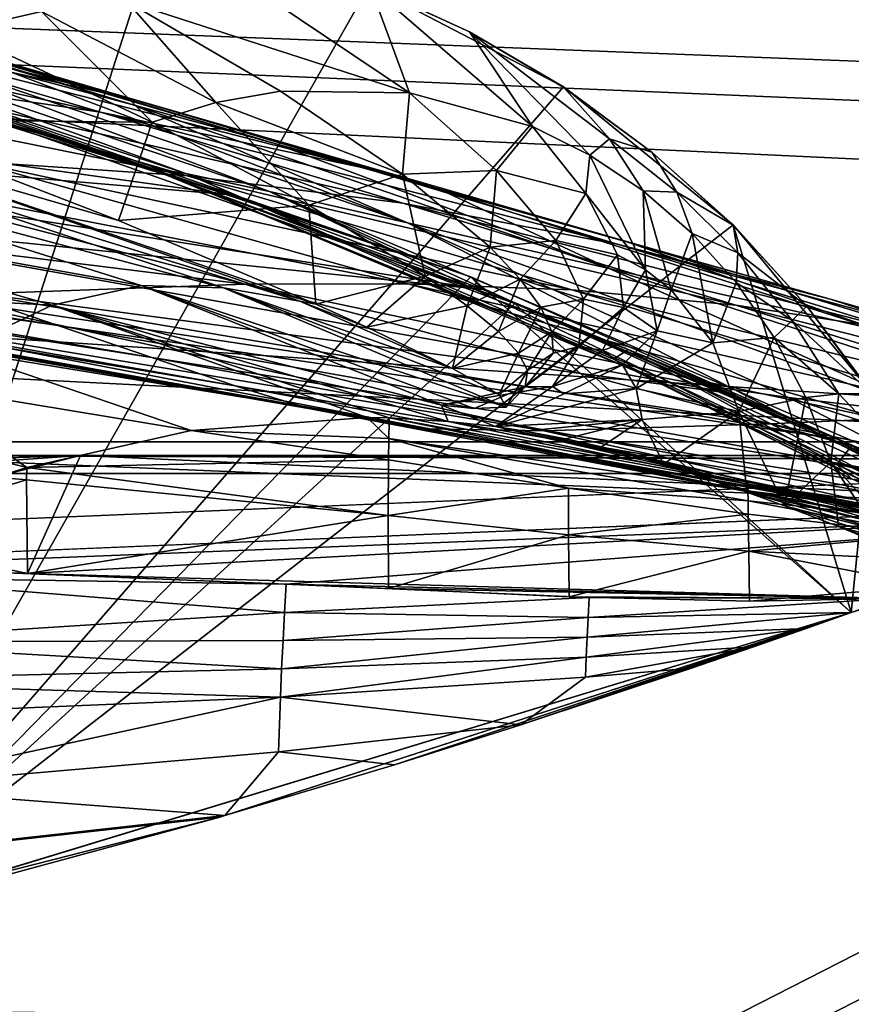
# Model space of a CAD drawing. Header units: metres. Extents: x 0 to 808, y -804 to 0.
# Tile 112 of 116: x 642 to 688, y -82 to -28. Entities that reach past the tile are written whole.
import ezdxf

# ---------------------------------------------------------------- set-up
doc = ezdxf.new("R2010")
doc.units = ezdxf.units.M

msp = doc.modelspace()

# ---------------------------------------------------------------- linework, layer by layer
at = {"layer": 'top0'}
for points in [[(743.104004, -37.838261, 2063.059814), (745.330872, -34.448139, 2063.059814), (34.402058, -4.519207, 2063.059814)], [(745.330872, -34.448139, 2063.059814), (748.720947, -32.221325, 2063.059814), (34.402058, -4.519207, 2063.059814)], [(34.402058, -4.519207, 2063.059814), (748.720947, -32.221325, 2063.059814), (788.402039, -4.519207, 2063.059814)], [(34.402058, -4.519207, 2063.059814), (64.544334, -51.518902, 2063.059814), (737.401917, -51.518902, 2063.059814)], [(743.104004, -37.838261, 2063.059814), (34.402058, -4.519207, 2063.059814), (737.401917, -51.518902, 2063.059814)], [(788.402039, -4.519207, 163.059708), (748.720947, -32.221325, 163.059708), (34.402058, -4.519207, 163.059708)], [(748.720947, -32.221325, 163.059708), (745.330872, -34.448139, 163.059708), (34.402058, -4.519207, 163.059708)], [(34.402058, -4.519207, 163.059708), (745.330872, -34.448139, 163.059708), (743.104004, -37.838261, 163.059708)], [(34.402058, -4.519207, 163.059708), (743.104004, -37.838261, 163.059708), (737.401917, -51.518902, 163.059708)], [(737.401917, -51.518902, 163.059708), (64.544334, -51.518902, 163.059708), (34.402058, -4.519207, 163.059708)], [(637.646545, -21.415346, 618.067139), (649.627686, -22.387112, 618.09259), (631.989563, -77.056259, 619.524109)], [(631.752319, -21.880964, 617.813843), (638.532471, -28.207584, 591.697083), (643.156677, -27.140871, 590.671021)], [(649.627686, -22.387112, 618.09259), (661.155518, -25.713488, 618.179688), (631.989563, -77.056259, 619.524109)], [(649.693359, -22.429913, 617.797913), (647.843384, -26.595423, 589.644958), (663.364807, -31.603685, 559.548889)], [(661.213562, -25.757872, 617.787292), (649.693359, -22.429913, 617.797913), (663.364807, -31.603685, 559.548889)], [(627.634827, -26.033506, 1178.83667), (619.467224, -23.777691, 1122.279907), (648.193909, -32.277283, 1178.771973)], [(619.467224, -23.777691, 1122.279907), (641.588074, -30.516544, 1122.275757), (648.193909, -32.277283, 1178.771973)], [(631.502563, -28.254837, 1291.547119), (618.338562, -24.438828, 1235.355225), (648.308655, -32.002575, 1291.293457)], [(618.338562, -24.438828, 1235.355225), (637.235596, -28.771908, 1235.203735), (648.308655, -32.002575, 1291.293457)], [(631.965027, -30.570456, 1347.664185), (614.739502, -25.648447, 1291.777588), (646.402222, -32.66737, 1347.356445)], [(614.739502, -25.648447, 1291.777588), (631.502563, -28.254837, 1291.547119), (646.402222, -32.66737, 1347.356445)], [(631.989563, -77.056259, 619.524109), (661.155518, -25.713488, 618.179688), (671.822021, -31.284773, 618.325562)], [(671.822021, -31.284773, 618.325562), (661.155518, -25.713488, 618.179688), (666.666138, -28.269217, 617.781982)], [(666.666138, -28.269217, 617.781982), (661.155518, -25.713488, 618.179688), (661.213562, -25.757872, 617.787292)], [(666.666138, -28.269217, 617.781982), (661.213562, -25.757872, 617.787292), (670.123108, -33.46207, 556.641113)], [(661.213562, -25.757872, 617.787292), (663.364807, -31.603685, 559.548889), (670.123108, -33.46207, 556.641113)], [(637.235596, -28.771908, 1235.203735), (627.634827, -26.033506, 1178.83667), (655.97467, -34.397087, 1235.038208)], [(627.634827, -26.033506, 1178.83667), (648.193909, -32.277283, 1178.771973), (655.97467, -34.397087, 1235.038208)], [(649.161926, -35.719692, 778.19519), (622.897095, -26.764545, 778.500488), (623.774597, -27.96986, 662.703613)], [(649.161926, -35.719692, 778.19519), (651.089722, -36.043053, 893.994568), (622.897095, -26.764545, 778.500488)], [(651.089722, -36.043053, 893.994568), (625.566406, -26.793949, 894.239502), (622.897095, -26.764545, 778.500488)], [(651.089722, -36.043053, 893.994568), (655.678894, -37.030994, 1008.65741), (625.566406, -26.793949, 894.239502)], [(655.678894, -37.030994, 1008.65741), (631.662964, -28.021839, 1008.72583), (625.566406, -26.793949, 894.239502)], [(647.843384, -26.595423, 589.644958), (643.156677, -27.140871, 590.671021), (652.73175, -32.148499, 563.910645)], [(663.364807, -31.603685, 559.548889), (647.843384, -26.595423, 589.644958), (656.28241, -31.515762, 562.456726)], [(647.843384, -26.595423, 589.644958), (652.73175, -32.148499, 563.910645), (656.28241, -31.515762, 562.456726)], [(643.156677, -27.140871, 590.671021), (638.532471, -28.207584, 591.697083), (649.23468, -33.228043, 565.364502)], [(643.156677, -27.140871, 590.671021), (649.23468, -33.228043, 565.364502), (652.73175, -32.148499, 563.910645)], [(650.037903, -36.128426, 662.231018), (649.161926, -35.719692, 778.19519), (623.774597, -27.96986, 662.703613)], [(637.904785, -32.151726, 660.471863), (650.037903, -36.128426, 662.231018), (623.774597, -27.96986, 662.703613)], [(641.588074, -30.516544, 1122.275757), (631.662964, -28.021839, 1008.72583), (663.254639, -38.738796, 1122.27124)], [(631.662964, -28.021839, 1008.72583), (655.678894, -37.030994, 1008.65741), (663.254639, -38.738796, 1122.27124)], [(646.402222, -32.66737, 1347.356445), (631.502563, -28.254837, 1291.547119), (660.850647, -35.726746, 1347.017578)], [(631.502563, -28.254837, 1291.547119), (648.308655, -32.002575, 1291.293457), (660.850647, -35.726746, 1347.017578)], [(638.532471, -28.207584, 591.697083), (633.043701, -33.083157, 587.658936), (649.23468, -33.228043, 565.364502)], [(671.840454, -31.313095, 617.776672), (666.666138, -28.269217, 617.781982), (674.359924, -34.139366, 583.488586)], [(674.359924, -34.139366, 583.488586), (666.666138, -28.269217, 617.781982), (673.271606, -35.026814, 555.187195)], [(666.666138, -28.269217, 617.781982), (670.123108, -33.46207, 556.641113), (673.271606, -35.026814, 555.187195)], [(671.840454, -31.313095, 617.776672), (671.822021, -31.284773, 618.325562), (666.666138, -28.269217, 617.781982)], [(610.338135, -33.535603, 1512.606567), (653.518616, -37.204323, 1563.672852), (593.401672, -28.88731, 1512.584473)], [(653.518616, -37.204323, 1563.672852), (635.744995, -31.304676, 1563.336548), (593.401672, -28.88731, 1512.584473)], [(648.308655, -32.002575, 1291.293457), (637.235596, -28.771908, 1235.203735), (664.963623, -36.884186, 1291.016357)], [(637.235596, -28.771908, 1235.203735), (655.97467, -34.397087, 1235.038208), (664.963623, -36.884186, 1291.016357)], [(639.405396, -35.38895, 1403.328003), (617.688354, -29.399622, 1347.94104), (651.169006, -36.167118, 1403.017212)], [(617.688354, -29.399622, 1347.94104), (631.965027, -30.570456, 1347.664185), (651.169006, -36.167118, 1403.017212)], [(666.745667, -41.721039, 1565.595703), (632.212646, -77.000015, 1566.519531), (632.556213, -29.892569, 1565.286011)], [(666.745667, -41.721039, 1565.595703), (632.556213, -29.892569, 1565.286011), (635.744995, -31.304676, 1563.336548)], [(651.169006, -36.167118, 1403.017212), (631.965027, -30.570456, 1347.664185), (663.015686, -37.67421, 1402.671875)], [(631.965027, -30.570456, 1347.664185), (646.402222, -32.66737, 1347.356445), (663.015686, -37.67421, 1402.671875)], [(648.193909, -32.277283, 1178.771973), (641.588074, -30.516544, 1122.275757), (663.254639, -38.738796, 1122.27124)], [(631.989563, -77.056259, 619.524109), (671.822021, -31.284773, 618.325562), (681.14978, -38.850876, 618.523682)], [(635.744995, -31.304676, 1563.336548), (653.518616, -37.204323, 1563.672852), (666.745667, -41.721039, 1565.595703)], [(681.14978, -38.850876, 618.523682), (671.822021, -31.284773, 618.325562), (676.684082, -34.859772, 617.771362)], [(671.822021, -31.284773, 618.325562), (671.840454, -31.313095, 617.776672), (676.684082, -34.859772, 617.771362)], [(676.684082, -34.859772, 617.771362), (671.840454, -31.313095, 617.776672), (674.359924, -34.139366, 583.488586)], [(656.28241, -31.515762, 562.456726), (652.73175, -32.148499, 563.910645), (662.983887, -36.080875, 535.995789)], [(656.28241, -31.515762, 562.456726), (662.983887, -36.080875, 535.995789), (663.364807, -31.603685, 559.548889)], [(663.364807, -31.603685, 559.548889), (662.983887, -36.080875, 535.995789), (668.154785, -35.875694, 533.19458)], [(670.123108, -33.46207, 556.641113), (663.364807, -31.603685, 559.548889), (668.154785, -35.875694, 533.19458)], [(637.904785, -32.151726, 660.471863), (632.084717, -77.03228, 659.296631), (669.161072, -43.17659, 660.183167)], [(637.904785, -32.151726, 660.471863), (669.161072, -43.17659, 660.183167), (650.037903, -36.128426, 662.231018)], [(655.97467, -34.397087, 1235.038208), (648.193909, -32.277283, 1178.771973), (674.330017, -41.262756, 1234.858765)], [(648.193909, -32.277283, 1178.771973), (663.254639, -38.738796, 1122.27124), (674.330017, -41.262756, 1234.858765)], [(660.850647, -35.726746, 1347.017578), (648.308655, -32.002575, 1291.293457), (675.157837, -39.739635, 1346.647705)], [(648.308655, -32.002575, 1291.293457), (664.963623, -36.884186, 1291.016357), (675.157837, -39.739635, 1346.647705)], [(652.73175, -32.148499, 563.910645), (649.23468, -33.228043, 565.364502), (657.84198, -37.786278, 538.797058)], [(652.73175, -32.148499, 563.910645), (657.84198, -37.786278, 538.797058), (662.983887, -36.080875, 535.995789)], [(663.015686, -37.67421, 1402.671875), (646.402222, -32.66737, 1347.356445), (674.842163, -39.942478, 1402.291626)], [(646.402222, -32.66737, 1347.356445), (660.850647, -35.726746, 1347.017578), (674.842163, -39.942478, 1402.291626)], [(633.043701, -33.083157, 587.658936), (630.225769, -33.640701, 512.541016), (647.401367, -38.620548, 556.881104)], [(649.23468, -33.228043, 565.364502), (633.043701, -33.083157, 587.658936), (647.401367, -38.620548, 556.881104)], [(649.23468, -33.228043, 565.364502), (647.401367, -38.620548, 556.881104), (657.84198, -37.786278, 538.797058)], [(670.123108, -33.46207, 556.641113), (668.154785, -35.875694, 533.19458), (673.055542, -37.145954, 530.393311)], [(673.271606, -35.026814, 555.187195), (670.123108, -33.46207, 556.641113), (673.055542, -37.145954, 530.393311)], [(625.368896, -38.148144, 1512.607178), (667.40155, -42.403435, 1563.961304), (610.338135, -33.535603, 1512.606567)], [(667.40155, -42.403435, 1563.961304), (653.518616, -37.204323, 1563.672852), (610.338135, -33.535603, 1512.606567)], [(630.225769, -33.640701, 512.541016), (628.496094, -34.126652, 461.192139), (657.35022, -43.040825, 513.269653)], [(630.225769, -33.640701, 512.541016), (658.224731, -43.209621, 524.541809), (647.401367, -38.620548, 556.881104)], [(658.224731, -43.209621, 524.541809), (630.225769, -33.640701, 512.541016), (657.35022, -43.040825, 513.269653)], [(628.496094, -34.126652, 461.192139), (626.921021, -35.369102, 410.180298), (653.15979, -42.3181, 462.151733)], [(657.35022, -43.040825, 513.269653), (628.496094, -34.126652, 461.192139), (653.15979, -42.3181, 462.151733)], [(664.963623, -36.884186, 1291.016357), (655.97467, -34.397087, 1235.038208), (674.330017, -41.262756, 1234.858765)], [(673.271606, -35.026814, 555.187195), (676.211365, -36.990978, 553.733276), (674.359924, -34.139366, 583.488586)], [(676.211365, -36.990978, 553.733276), (678.044678, -37.063519, 582.462524), (674.359924, -34.139366, 583.488586)], [(674.359924, -34.139366, 583.488586), (678.044678, -37.063519, 582.462524), (676.684082, -34.859772, 617.771362)], [(673.055542, -37.145954, 530.393311), (676.340515, -41.332321, 504.267303), (673.271606, -35.026814, 555.187195)], [(676.340515, -41.332321, 504.267303), (676.211365, -36.990978, 553.733276), (673.271606, -35.026814, 555.187195)], [(678.044678, -37.063519, 582.462524), (681.14856, -38.873219, 617.766052), (676.684082, -34.859772, 617.771362)], [(676.684082, -34.859772, 617.771362), (681.14856, -38.873219, 617.766052), (681.14978, -38.850876, 618.523682)], [(627.806152, -35.193039, 1403.604004), (654.333984, -42.118557, 1458.262085), (605.509094, -36.068771, 1404.051758)], [(648.631348, -42.184574, 411.25824), (626.921021, -35.369102, 410.180298), (625.472534, -38.037949, 359.575378)], [(626.921021, -35.369102, 410.180298), (648.631348, -42.184574, 411.25824), (653.15979, -42.3181, 462.151733)], [(654.333984, -42.118557, 1458.262085), (627.806152, -35.193039, 1403.604004), (663.296387, -42.099602, 1458.005737)], [(627.806152, -35.193039, 1403.604004), (639.405396, -35.38895, 1403.328003), (663.296387, -42.099602, 1458.005737)], [(663.296387, -42.099602, 1458.005737), (639.405396, -35.38895, 1403.328003), (672.290344, -42.428387, 1457.717163)], [(639.405396, -35.38895, 1403.328003), (651.169006, -36.167118, 1403.017212), (672.290344, -42.428387, 1457.717163)], [(605.509094, -36.068771, 1404.051758), (654.333984, -42.118557, 1458.262085), (636.74408, -42.75631, 1458.678223)], [(674.573486, -46.240086, 777.866516), (649.161926, -35.719692, 778.19519), (650.037903, -36.128426, 662.231018)], [(674.573486, -46.240086, 777.866516), (675.746399, -46.869392, 893.730957), (649.161926, -35.719692, 778.19519)], [(675.746399, -46.869392, 893.730957), (651.089722, -36.043053, 893.994568), (649.161926, -35.719692, 778.19519)], [(675.383789, -45.699844, 661.700562), (674.573486, -46.240086, 777.866516), (650.037903, -36.128426, 662.231018)], [(669.161072, -43.17659, 660.183167), (675.383789, -45.699844, 661.700562), (650.037903, -36.128426, 662.231018)], [(675.746399, -46.869392, 893.730957), (677.05426, -47.202351, 951.293335), (651.089722, -36.043053, 893.994568)], [(677.05426, -47.202351, 951.293335), (655.678894, -37.030994, 1008.65741), (651.089722, -36.043053, 893.994568)], [(672.290344, -42.428387, 1457.717163), (651.169006, -36.167118, 1403.017212), (681.28772, -43.266304, 1457.396484)], [(651.169006, -36.167118, 1403.017212), (663.015686, -37.67421, 1402.671875), (681.28772, -43.266304, 1457.396484)], [(662.983887, -36.080875, 535.995789), (657.84198, -37.786278, 538.797058), (664.226318, -41.670536, 511.794922)], [(674.842163, -39.942478, 1402.291626), (660.850647, -35.726746, 1347.017578), (686.540955, -42.961784, 1401.876831)], [(660.850647, -35.726746, 1347.017578), (675.157837, -39.739635, 1346.647705), (686.540955, -42.961784, 1401.876831)], [(668.154785, -35.875694, 533.19458), (662.983887, -36.080875, 535.995789), (667.807617, -40.089626, 509.644165)], [(662.983887, -36.080875, 535.995789), (664.226318, -41.670536, 511.794922), (667.807617, -40.089626, 509.644165)], [(668.154785, -35.875694, 533.19458), (667.807617, -40.089626, 509.644165), (671.411987, -39.708961, 507.493408)], [(673.055542, -37.145954, 530.393311), (668.154785, -35.875694, 533.19458), (671.411987, -39.708961, 507.493408)], [(603.96759, -38.531601, 1459.096313), (644.067993, -44.380733, 1512.568237), (597.880066, -36.986275, 1459.123901)], [(644.067993, -44.380733, 1512.568237), (638.367249, -42.440201, 1512.586548), (597.880066, -36.986275, 1459.123901)], [(653.518616, -37.204323, 1563.672852), (667.40155, -42.403435, 1563.961304), (666.745667, -41.721039, 1565.595703)], [(677.05426, -47.202351, 951.293335), (678.871521, -47.551991, 1008.583862), (655.678894, -37.030994, 1008.65741)], [(678.871521, -47.551991, 1008.583862), (681.2323, -47.924232, 1065.581543), (655.678894, -37.030994, 1008.65741)], [(655.678894, -37.030994, 1008.65741), (681.2323, -47.924232, 1065.581543), (663.254639, -38.738796, 1122.27124)], [(675.157837, -39.739635, 1346.647705), (664.963623, -36.884186, 1291.016357), (689.176758, -44.664509, 1346.246948)], [(664.963623, -36.884186, 1291.016357), (674.330017, -41.262756, 1234.858765), (689.176758, -44.664509, 1346.246948)], [(671.411987, -39.708961, 507.493408), (674.800171, -40.508709, 505.342682), (673.055542, -37.145954, 530.393311)], [(674.800171, -40.508709, 505.342682), (676.340515, -41.332321, 504.267303), (673.055542, -37.145954, 530.393311)], [(678.044678, -37.063519, 582.462524), (676.211365, -36.990978, 553.733276), (678.903137, -39.332264, 552.279358)], [(678.903137, -39.332264, 552.279358), (676.211365, -36.990978, 553.733276), (677.741699, -42.422241, 503.191956)], [(676.211365, -36.990978, 553.733276), (676.340515, -41.332321, 504.267303), (677.741699, -42.422241, 503.191956)], [(681.14856, -38.873219, 617.766052), (678.044678, -37.063519, 582.462524), (681.397705, -40.396099, 581.436523)], [(681.397705, -40.396099, 581.436523), (678.044678, -37.063519, 582.462524), (678.903137, -39.332264, 552.279358)], [(657.84198, -37.786278, 538.797058), (647.401367, -38.620548, 556.881104), (658.224731, -43.209621, 524.541809)], [(657.84198, -37.786278, 538.797058), (658.224731, -43.209621, 524.541809), (664.226318, -41.670536, 511.794922)], [(681.28772, -43.266304, 1457.396484), (663.015686, -37.67421, 1402.671875), (690.234741, -44.641811, 1457.043457)], [(663.015686, -37.67421, 1402.671875), (674.842163, -39.942478, 1402.291626), (690.234741, -44.641811, 1457.043457)], [(643.750183, -43.266453, 360.628571), (625.472534, -38.037949, 359.575378), (624.124878, -42.226002, 309.453125)], [(638.367249, -42.440201, 1512.586548), (681.327271, -48.161568, 1564.273438), (625.368896, -38.148144, 1512.607178)], [(681.327271, -48.161568, 1564.273438), (667.40155, -42.403435, 1563.961304), (625.368896, -38.148144, 1512.607178)], [(643.750183, -43.266453, 360.628571), (648.631348, -42.184574, 411.25824), (625.472534, -38.037949, 359.575378)], [(609.634644, -39.954979, 1459.060791), (649.217529, -46.141464, 1512.544556), (603.96759, -38.531601, 1459.096313)], [(649.217529, -46.141464, 1512.544556), (644.067993, -44.380733, 1512.568237), (603.96759, -38.531601, 1459.096313)], [(687.625916, -60.147358, 619.08136), (631.989563, -77.056259, 619.524109), (681.14978, -38.850876, 618.523682)], [(681.2323, -47.924232, 1065.581543), (684.191833, -48.329102, 1122.266479), (663.254639, -38.738796, 1122.27124)], [(663.254639, -38.738796, 1122.27124), (684.191833, -48.329102, 1122.266479), (692.090637, -49.272552, 1234.665405)], [(674.330017, -41.262756, 1234.858765), (663.254639, -38.738796, 1122.27124), (692.090637, -49.272552, 1234.665405)], [(681.14856, -38.873219, 617.766052), (685.188232, -43.31411, 617.760681), (681.14978, -38.850876, 618.523682)], [(685.188232, -43.31411, 617.760681), (681.14856, -38.873219, 617.766052), (681.397705, -40.396099, 581.436523)], [(681.14978, -38.850876, 618.523682), (685.188232, -43.31411, 617.760681), (688.833801, -48.172256, 618.767761)], [(687.625916, -60.147358, 619.08136), (681.14978, -38.850876, 618.523682), (688.833801, -48.172256, 618.767761)], [(678.903137, -39.332264, 552.279358), (677.741699, -42.422241, 503.191956), (680.023804, -45.338379, 501.041229)], [(681.397705, -40.396099, 581.436523), (678.903137, -39.332264, 552.279358), (681.310547, -42.023643, 550.8255)], [(681.310547, -42.023643, 550.8255), (678.903137, -39.332264, 552.279358), (680.023804, -45.338379, 501.041229)], [(609.634644, -39.954979, 1459.060791), (614.870483, -41.233089, 1459.01709), (653.801697, -47.692192, 1512.515503)], [(649.217529, -46.141464, 1512.544556), (609.634644, -39.954979, 1459.060791), (653.801697, -47.692192, 1512.515503)], [(671.411987, -39.708961, 507.493408), (667.807617, -40.089626, 509.644165), (669.456238, -41.833057, 496.251923)], [(669.456238, -41.833057, 496.251923), (672.932861, -42.944664, 481.317932), (671.411987, -39.708961, 507.493408)], [(672.932861, -42.944664, 481.317932), (674.800171, -40.508709, 505.342682), (671.411987, -39.708961, 507.493408)], [(690.234741, -44.641811, 1457.043457), (674.842163, -39.942478, 1402.291626), (699.071594, -46.543861, 1456.658325)], [(674.842163, -39.942478, 1402.291626), (686.540955, -42.961784, 1401.876831), (699.071594, -46.543861, 1456.658325)], [(686.540955, -42.961784, 1401.876831), (675.157837, -39.739635, 1346.647705), (698.008606, -46.696674, 1401.427246)], [(675.157837, -39.739635, 1346.647705), (689.176758, -44.664509, 1346.246948), (698.008606, -46.696674, 1401.427246)], [(667.807617, -40.089626, 509.644165), (664.226318, -41.670536, 511.794922), (666.53894, -43.308372, 498.041168)], [(667.807617, -40.089626, 509.644165), (666.53894, -43.308372, 498.041168), (669.456238, -41.833057, 496.251923)], [(675.119995, -43.39238, 479.901245), (674.800171, -40.508709, 505.342682), (672.932861, -42.944664, 481.317932)], [(676.340515, -41.332321, 504.267303), (674.800171, -40.508709, 505.342682), (675.119995, -43.39238, 479.901245)], [(684.378967, -44.102707, 580.410461), (681.397705, -40.396099, 581.436523), (681.310547, -42.023643, 550.8255)], [(685.188232, -43.31411, 617.760681), (681.397705, -40.396099, 581.436523), (684.378967, -44.102707, 580.410461)], [(614.870483, -41.233089, 1459.01709), (657.832947, -48.948143, 1512.481201), (653.801697, -47.692192, 1512.515503)], [(619.68573, -42.299156, 1458.965454), (657.832947, -48.948143, 1512.481201), (614.870483, -41.233089, 1459.01709)], [(689.176758, -44.664509, 1346.246948), (674.330017, -41.262756, 1234.858765), (702.771057, -50.428314, 1345.815063)], [(674.330017, -41.262756, 1234.858765), (692.090637, -49.272552, 1234.665405), (702.771057, -50.428314, 1345.815063)], [(676.972046, -44.675518, 478.484558), (676.340515, -41.332321, 504.267303), (675.119995, -43.39238, 479.901245)], [(677.741699, -42.422241, 503.191956), (676.340515, -41.332321, 504.267303), (676.972046, -44.675518, 478.484558)], [(687.625916, -60.147358, 1566.078247), (632.212646, -77.000015, 1566.519531), (666.745667, -41.721039, 1565.595703)], [(654.333984, -42.118557, 1458.262085), (683.170532, -49.775978, 1512.014526), (636.74408, -42.75631, 1458.678223)], [(654.333984, -42.118557, 1458.262085), (663.296387, -42.099602, 1458.005737), (689.252808, -49.512054, 1511.844482)], [(683.170532, -49.775978, 1512.014526), (654.333984, -42.118557, 1458.262085), (689.252808, -49.512054, 1511.844482)], [(658.224731, -43.209621, 524.541809), (661.039307, -44.482899, 513.374939), (664.226318, -41.670536, 511.794922)], [(664.226318, -41.670536, 511.794922), (661.039307, -44.482899, 513.374939), (666.53894, -43.308372, 498.041168)], [(689.252808, -49.512054, 1511.844482), (663.296387, -42.099602, 1458.005737), (695.229004, -49.336334, 1511.653198)], [(663.296387, -42.099602, 1458.005737), (672.290344, -42.428387, 1457.717163), (695.229004, -49.336334, 1511.653198)], [(669.456238, -41.833057, 496.251923), (666.53894, -43.308372, 498.041168), (668.251587, -44.720264, 484.151367)], [(666.745667, -41.721039, 1565.595703), (667.40155, -42.403435, 1563.961304), (699.900146, -56.35276, 1565.978882)], [(699.900146, -56.35276, 1565.978882), (687.625916, -60.147358, 1566.078247), (666.745667, -41.721039, 1565.595703)], [(668.251587, -44.720264, 484.151367), (670.583557, -43.382336, 482.73465), (669.456238, -41.833057, 496.251923)], [(670.583557, -43.382336, 482.73465), (672.932861, -42.944664, 481.317932), (669.456238, -41.833057, 496.251923)], [(681.310547, -42.023643, 550.8255), (680.023804, -45.338379, 501.041229), (683.399292, -45.035625, 549.371582)], [(684.378967, -44.102707, 580.410461), (681.310547, -42.023643, 550.8255), (683.399292, -45.035625, 549.371582)], [(619.68573, -42.299156, 1458.965454), (628.800171, -43.90015, 1467.920044), (657.832947, -48.948143, 1512.481201)], [(638.505066, -45.75605, 310.319244), (643.750183, -43.266453, 360.628571), (624.124878, -42.226002, 309.453125)], [(644.067993, -44.380733, 1512.568237), (686.88855, -50.618698, 1564.404785), (638.367249, -42.440201, 1512.586548)], [(686.88855, -50.618698, 1564.404785), (681.327271, -48.161568, 1564.273438), (638.367249, -42.440201, 1512.586548)], [(643.750183, -43.266453, 360.628571), (665.132202, -48.754234, 399.004181), (648.631348, -42.184574, 411.25824)], [(665.132202, -48.754234, 399.004181), (666.927612, -48.942719, 412.351929), (648.631348, -42.184574, 411.25824)], [(648.631348, -42.184574, 411.25824), (666.927612, -48.942719, 412.351929), (668.672729, -48.871204, 437.553009)], [(648.631348, -42.184574, 411.25824), (668.672729, -48.871204, 437.553009), (653.15979, -42.3181, 462.151733)], [(668.672729, -48.871204, 437.553009), (668.291931, -48.177635, 462.802124), (653.15979, -42.3181, 462.151733)], [(653.15979, -42.3181, 462.151733), (668.291931, -48.177635, 462.802124), (665.740051, -46.743496, 488.272614)], [(653.15979, -42.3181, 462.151733), (665.740051, -46.743496, 488.272614), (657.35022, -43.040825, 513.269653)], [(667.40155, -42.403435, 1563.961304), (681.327271, -48.161568, 1564.273438), (699.900146, -56.35276, 1565.978882)], [(695.229004, -49.336334, 1511.653198), (672.290344, -42.428387, 1457.717163), (701.128113, -49.42749, 1511.44043)], [(672.290344, -42.428387, 1457.717163), (681.28772, -43.266304, 1457.396484), (701.128113, -49.42749, 1511.44043)], [(680.023804, -45.338379, 501.041229), (677.741699, -42.422241, 503.191956), (676.972046, -44.675518, 478.484558)], [(636.74408, -42.75631, 1458.678223), (670.749695, -50.159603, 1512.290527), (628.258179, -43.142933, 1458.837891)], [(664.481018, -50.06657, 1512.396606), (632.402344, -44.353867, 1467.920044), (628.258179, -43.142933, 1458.837891)], [(628.258179, -43.142933, 1458.837891), (670.749695, -50.159603, 1512.290527), (664.481018, -50.06657, 1512.396606)], [(632.084717, -77.03228, 659.296631), (687.625916, -60.147358, 659.73877), (669.161072, -43.17659, 660.183167)], [(636.74408, -42.75631, 1458.678223), (683.170532, -49.775978, 1512.014526), (670.749695, -50.159603, 1512.290527)], [(665.740051, -46.743496, 488.272614), (661.039307, -44.482899, 513.374939), (657.35022, -43.040825, 513.269653)], [(657.35022, -43.040825, 513.269653), (661.039307, -44.482899, 513.374939), (658.224731, -43.209621, 524.541809)], [(669.161072, -43.17659, 660.183167), (699.666687, -56.414165, 659.836548), (675.383789, -45.699844, 661.700562)], [(669.161072, -43.17659, 660.183167), (687.625916, -60.147358, 659.73877), (699.666687, -56.414165, 659.836548)], [(672.932861, -42.944664, 481.317932), (670.583557, -43.382336, 482.73465), (671.186829, -44.730949, 469.153351)], [(672.670593, -45.535736, 454.86026), (672.932861, -42.944664, 481.317932), (671.186829, -44.730949, 469.153351)], [(672.670593, -45.535736, 454.86026), (675.119995, -43.39238, 479.901245), (672.932861, -42.944664, 481.317932)], [(699.071594, -46.543861, 1456.658325), (686.540955, -42.961784, 1401.876831), (707.741455, -48.943779, 1456.240967)], [(686.540955, -42.961784, 1401.876831), (698.008606, -46.696674, 1401.427246), (707.741455, -48.943779, 1456.240967)], [(661.05542, -49.438412, 355.833344), (643.750183, -43.266453, 360.628571), (638.505066, -45.75605, 310.319244)], [(661.05542, -49.438412, 355.833344), (662.26001, -49.460087, 362.876343), (643.750183, -43.266453, 360.628571)], [(662.26001, -49.460087, 362.876343), (665.504211, -49.647549, 382.370392), (643.750183, -43.266453, 360.628571)], [(643.750183, -43.266453, 360.628571), (665.504211, -49.647549, 382.370392), (665.132202, -48.754234, 399.004181)], [(661.039307, -44.482899, 513.374939), (665.740051, -46.743496, 488.272614), (666.53894, -43.308372, 498.041168)], [(666.53894, -43.308372, 498.041168), (665.740051, -46.743496, 488.272614), (668.251587, -44.720264, 484.151367)], [(669.358398, -45.897034, 470.174072), (670.583557, -43.382336, 482.73465), (668.251587, -44.720264, 484.151367)], [(671.186829, -44.730949, 469.153351), (670.583557, -43.382336, 482.73465), (669.358398, -45.897034, 470.174072)], [(673.978149, -45.765175, 454.230621), (675.119995, -43.39238, 479.901245), (672.670593, -45.535736, 454.86026)], [(675.119995, -43.39238, 479.901245), (673.978149, -45.765175, 454.230621), (676.972046, -44.675518, 478.484558)], [(701.128113, -49.42749, 1511.44043), (681.28772, -43.266304, 1457.396484), (706.94873, -49.810528, 1511.206421)], [(681.28772, -43.266304, 1457.396484), (690.234741, -44.641811, 1457.043457), (706.94873, -49.810528, 1511.206421)], [(688.764587, -48.136246, 617.755371), (685.188232, -43.31411, 617.760681), (684.378967, -44.102707, 580.410461)], [(685.188232, -43.31411, 617.760681), (688.764587, -48.136246, 617.755371), (688.833801, -48.172256, 618.767761)], [(628.800171, -43.90015, 1467.920044), (629.248962, -43.969681, 1467.920044), (657.832947, -48.948143, 1512.481201)], [(657.832947, -48.948143, 1512.481201), (629.248962, -43.969681, 1467.920044), (629.697937, -44.039238, 1467.920044)], [(657.832947, -48.948143, 1512.481201), (629.697937, -44.039238, 1467.920044), (664.481018, -50.06657, 1512.396606)], [(629.697937, -44.039238, 1467.920044), (630.595886, -44.178352, 1467.920044), (664.481018, -50.06657, 1512.396606)], [(664.481018, -50.06657, 1512.396606), (630.595886, -44.178352, 1467.920044), (630.770508, -44.205406, 1467.920044)], [(630.770508, -44.205406, 1467.920044), (631.495422, -44.306278, 1467.920044), (664.481018, -50.06657, 1512.396606)], [(631.495422, -44.306278, 1467.920044), (632.402344, -44.353867, 1467.920044), (664.481018, -50.06657, 1512.396606)], [(683.399292, -45.035625, 549.371582), (686.954834, -48.142914, 579.384399), (684.378967, -44.102707, 580.410461)], [(686.954834, -48.142914, 579.384399), (688.764587, -48.136246, 617.755371), (684.378967, -44.102707, 580.410461)], [(649.217529, -46.141464, 1512.544556), (691.633362, -52.788399, 1564.519897), (644.067993, -44.380733, 1512.568237)], [(691.633362, -52.788399, 1564.519897), (686.88855, -50.618698, 1564.404785), (644.067993, -44.380733, 1512.568237)], [(665.740051, -46.743496, 488.272614), (669.358398, -45.897034, 470.174072), (668.251587, -44.720264, 484.151367)], [(669.358398, -45.897034, 470.174072), (669.850769, -46.857864, 456.119598), (671.186829, -44.730949, 469.153351)], [(669.850769, -46.857864, 456.119598), (671.254944, -45.896664, 455.489929), (671.186829, -44.730949, 469.153351)], [(671.186829, -44.730949, 469.153351), (671.254944, -45.896664, 455.489929), (672.670593, -45.535736, 454.86026)], [(673.978149, -45.765175, 454.230621), (675.062256, -46.551662, 453.600983), (676.972046, -44.675518, 478.484558)], [(675.062256, -46.551662, 453.600983), (675.81665, -47.839607, 452.971344), (676.972046, -44.675518, 478.484558)], [(675.81665, -47.839607, 452.971344), (680.023804, -45.338379, 501.041229), (676.972046, -44.675518, 478.484558)], [(680.023804, -45.338379, 501.041229), (675.81665, -47.839607, 452.971344), (681.459778, -49.106129, 498.890533)], [(680.023804, -45.338379, 501.041229), (681.459778, -49.106129, 498.890533), (683.399292, -45.035625, 549.371582)], [(681.459778, -49.106129, 498.890533), (685.140625, -48.333565, 547.917664), (683.399292, -45.035625, 549.371582)], [(683.399292, -45.035625, 549.371582), (685.140625, -48.333565, 547.917664), (686.954834, -48.142914, 579.384399)], [(651.383789, -50.158096, 302.564972), (638.505066, -45.75605, 310.319244), (635.74469, -47.574886, 285.304077)], [(651.383789, -50.158096, 302.564972), (661.05542, -49.438412, 355.833344), (638.505066, -45.75605, 310.319244)], [(665.740051, -46.743496, 488.272614), (668.291931, -48.177635, 462.802124), (669.358398, -45.897034, 470.174072)], [(668.291931, -48.177635, 462.802124), (669.850769, -46.857864, 456.119598), (669.358398, -45.897034, 470.174072)], [(671.254944, -45.896664, 455.489929), (669.728394, -47.752602, 427.716797), (672.670593, -45.535736, 454.86026)], [(672.670593, -45.535736, 454.86026), (669.728394, -47.752602, 427.716797), (671.229187, -47.725121, 427.638123)], [(669.850769, -46.857864, 456.119598), (669.728394, -47.752602, 427.716797), (671.254944, -45.896664, 455.489929)], [(671.229187, -47.725121, 427.638123), (673.978149, -45.765175, 454.230621), (672.670593, -45.535736, 454.86026)], [(675.062256, -46.551662, 453.600983), (673.978149, -45.765175, 454.230621), (671.229187, -47.725121, 427.638123)], [(686.842285, -52.019993, 777.69342), (674.573486, -46.240086, 777.866516), (675.383789, -45.699844, 661.700562)], [(687.661377, -50.968842, 661.416687), (686.842285, -52.019993, 777.69342), (675.383789, -45.699844, 661.700562)], [(699.666687, -56.414165, 659.836548), (687.661377, -50.968842, 661.416687), (675.383789, -45.699844, 661.700562)], [(653.801697, -47.692192, 1512.515503), (695.736755, -54.719929, 1564.621704), (649.217529, -46.141464, 1512.544556)], [(695.736755, -54.719929, 1564.621704), (691.633362, -52.788399, 1564.519897), (649.217529, -46.141464, 1512.544556)], [(686.842285, -52.019993, 777.69342), (687.642456, -52.810368, 893.592224), (674.573486, -46.240086, 777.866516)], [(687.642456, -52.810368, 893.592224), (675.746399, -46.869392, 893.730957), (674.573486, -46.240086, 777.866516)], [(668.291931, -48.177635, 462.802124), (668.672729, -48.871204, 437.553009), (669.850769, -46.857864, 456.119598)], [(668.672729, -48.871204, 437.553009), (669.728394, -47.752602, 427.716797), (669.850769, -46.857864, 456.119598)], [(671.840759, -48.137726, 427.598785), (675.062256, -46.551662, 453.600983), (671.229187, -47.725121, 427.638123)], [(675.81665, -47.839607, 452.971344), (675.062256, -46.551662, 453.600983), (671.840759, -48.137726, 427.598785)], [(687.642456, -52.810368, 893.592224), (688.641968, -53.099331, 951.20459), (675.746399, -46.869392, 893.730957)], [(688.641968, -53.099331, 951.20459), (677.05426, -47.202351, 951.293335), (675.746399, -46.869392, 893.730957)], [(688.641968, -53.099331, 951.20459), (690.064514, -53.321159, 1008.545166), (677.05426, -47.202351, 951.293335)], [(690.064514, -53.321159, 1008.545166), (678.871521, -47.551991, 1008.583862), (677.05426, -47.202351, 951.293335)], [(690.064514, -53.321159, 1008.545166), (691.938049, -53.480705, 1065.577026), (678.871521, -47.551991, 1008.583862)], [(691.938049, -53.480705, 1065.577026), (681.2323, -47.924232, 1065.581543), (678.871521, -47.551991, 1008.583862)], [(635.74469, -47.574886, 285.304077), (632.893372, -49.796844, 260.392914), (642.358765, -52.189682, 257.191833)], [(642.358765, -52.189682, 257.191833), (651.383789, -50.158096, 302.564972), (635.74469, -47.574886, 285.304077)], [(657.832947, -48.948143, 1512.481201), (698.956177, -56.187828, 1564.700195), (653.801697, -47.692192, 1512.515503)], [(698.956177, -56.187828, 1564.700195), (695.736755, -54.719929, 1564.621704), (653.801697, -47.692192, 1512.515503)], [(669.728394, -47.752602, 427.716797), (665.132202, -48.754234, 399.004181), (671.229187, -47.725121, 427.638123)], [(671.229187, -47.725121, 427.638123), (665.132202, -48.754234, 399.004181), (668.091309, -49.934734, 398.511475)], [(666.927612, -48.942719, 412.351929), (665.132202, -48.754234, 399.004181), (669.728394, -47.752602, 427.716797)], [(668.672729, -48.871204, 437.553009), (666.927612, -48.942719, 412.351929), (669.728394, -47.752602, 427.716797)], [(671.229187, -47.725121, 427.638123), (668.091309, -49.934734, 398.511475), (671.840759, -48.137726, 427.598785)], [(676.147888, -49.553513, 452.341736), (675.81665, -47.839607, 452.971344), (668.091309, -49.934734, 398.511475)], [(668.091309, -49.934734, 398.511475), (675.81665, -47.839607, 452.971344), (671.840759, -48.137726, 427.598785)], [(675.81665, -47.839607, 452.971344), (676.147888, -49.553513, 452.341736), (681.459778, -49.106129, 498.890533)], [(691.938049, -53.480705, 1065.577026), (694.308044, -53.586201, 1122.263916), (681.2323, -47.924232, 1065.581543)], [(694.308044, -53.586201, 1122.263916), (684.191833, -48.329102, 1122.266479), (681.2323, -47.924232, 1065.581543)], [(699.900146, -56.35276, 1565.978882), (681.327271, -48.161568, 1564.273438), (686.88855, -50.618698, 1564.404785)], [(685.140625, -48.333565, 547.917664), (681.459778, -49.106129, 498.890533), (683.973083, -54.286312, 513.912292)], [(686.507019, -51.881485, 546.463806), (685.140625, -48.333565, 547.917664), (683.973083, -54.286312, 513.912292)], [(684.191833, -48.329102, 1122.266479), (700.687744, -53.664413, 1234.563354), (692.090637, -49.272552, 1234.665405)], [(694.308044, -53.586201, 1122.263916), (700.687744, -53.664413, 1234.563354), (684.191833, -48.329102, 1122.266479)], [(686.954834, -48.142914, 579.384399), (685.140625, -48.333565, 547.917664), (686.507019, -51.881485, 546.463806)], [(691.841064, -53.291672, 617.750061), (686.954834, -48.142914, 579.384399), (686.507019, -51.881485, 546.463806)], [(688.764587, -48.136246, 617.755371), (686.954834, -48.142914, 579.384399), (691.841064, -53.291672, 617.750061)], [(694.1604, -57.981873, 619.024658), (687.625916, -60.147358, 619.08136), (688.833801, -48.172256, 618.767761)], [(698.670898, -56.680664, 1558.450806), (699.59082, -56.434204, 1564.714233), (657.832947, -48.948143, 1512.481201)], [(699.59082, -56.434204, 1564.714233), (698.956177, -56.187828, 1564.700195), (657.832947, -48.948143, 1512.481201)], [(664.481018, -50.06657, 1512.396606), (698.670898, -56.680664, 1558.450806), (657.832947, -48.948143, 1512.481201)], [(665.504211, -49.647549, 382.370392), (668.091309, -49.934734, 398.511475), (665.132202, -48.754234, 399.004181)], [(681.459778, -49.106129, 498.890533), (676.147888, -49.553513, 452.341736), (677.329773, -52.007202, 461.527863)], [(681.459778, -49.106129, 498.890533), (677.329773, -52.007202, 461.527863), (681.893372, -53.537563, 496.701508)], [(683.973083, -54.286312, 513.912292), (681.459778, -49.106129, 498.890533), (681.893372, -53.537563, 496.701508)], [(651.383789, -50.158096, 302.564972), (662.24054, -50.597099, 329.793854), (661.05542, -49.438412, 355.833344)], [(662.24054, -50.597099, 329.793854), (662.256287, -49.666008, 355.94104), (661.05542, -49.438412, 355.833344)], [(661.05542, -49.438412, 355.833344), (662.256287, -49.666008, 355.94104), (662.26001, -49.460087, 362.876343)], [(662.256287, -49.666008, 355.94104), (662.24054, -50.597099, 329.793854), (681.955261, -53.468132, 357.754272)], [(662.256287, -49.666008, 355.94104), (681.955261, -53.468132, 357.754272), (662.26001, -49.460087, 362.876343)], [(681.943787, -53.10252, 383.748535), (665.504211, -49.647549, 382.370392), (662.26001, -49.460087, 362.876343)], [(662.26001, -49.460087, 362.876343), (681.955261, -53.468132, 357.754272), (681.943787, -53.10252, 383.748535)], [(668.091309, -49.934734, 398.511475), (665.504211, -49.647549, 382.370392), (681.943787, -53.10252, 383.748535)], [(669.699646, -50.177612, 408.842926), (676.147888, -49.553513, 452.341736), (668.091309, -49.934734, 398.511475)], [(669.699646, -50.177612, 408.842926), (671.949036, -50.600983, 423.70755), (676.147888, -49.553513, 452.341736)], [(671.949036, -50.600983, 423.70755), (673.91626, -51.048695, 437.13739), (676.147888, -49.553513, 452.341736)], [(676.147888, -49.553513, 452.341736), (673.91626, -51.048695, 437.13739), (677.329773, -52.007202, 461.527863)], [(683.170532, -49.775978, 1512.014526), (689.252808, -49.512054, 1511.844482), (707.096375, -54.657303, 1546.119263)], [(632.893372, -49.796844, 260.392914), (640.667542, -52.709717, 249.075653), (642.358765, -52.189682, 257.191833)], [(642.358765, -52.189682, 257.191833), (662.224792, -51.767639, 303.673523), (651.383789, -50.158096, 302.564972)], [(662.224792, -51.767639, 303.673523), (662.24054, -50.597099, 329.793854), (651.383789, -50.158096, 302.564972)], [(670.749695, -50.159603, 1512.290527), (699.405884, -56.483238, 1553.749023), (664.481018, -50.06657, 1512.396606)], [(664.481018, -50.06657, 1512.396606), (699.405884, -56.483238, 1553.749023), (698.670898, -56.680664, 1558.450806)], [(681.932312, -52.921627, 409.755493), (669.699646, -50.177612, 408.842926), (668.091309, -49.934734, 398.511475)], [(681.932312, -52.921627, 409.755493), (668.091309, -49.934734, 398.511475), (681.943787, -53.10252, 383.748535)], [(671.949036, -50.600983, 423.70755), (669.699646, -50.177612, 408.842926), (681.932312, -52.921627, 409.755493)], [(683.170532, -49.775978, 1512.014526), (703.920227, -55.358826, 1547.798096), (670.749695, -50.159603, 1512.290527)], [(670.749695, -50.159603, 1512.290527), (703.920227, -55.358826, 1547.798096), (699.405884, -56.483238, 1553.749023)], [(703.920227, -55.358826, 1547.798096), (683.170532, -49.775978, 1512.014526), (707.096375, -54.657303, 1546.119263)], [(662.224792, -51.767639, 303.673523), (672.106262, -53.308437, 304.726654), (662.24054, -50.597099, 329.793854)], [(672.106262, -53.308437, 304.726654), (681.966736, -54.018253, 331.776672), (662.24054, -50.597099, 329.793854)], [(662.24054, -50.597099, 329.793854), (681.966736, -54.018253, 331.776672), (681.955261, -53.468132, 357.754272)], [(673.91626, -51.048695, 437.13739), (671.949036, -50.600983, 423.70755), (681.920837, -52.925789, 435.771118)], [(681.920837, -52.925789, 435.771118), (671.949036, -50.600983, 423.70755), (681.932312, -52.921627, 409.755493)], [(686.88855, -50.618698, 1564.404785), (691.633362, -52.788399, 1564.519897), (699.900146, -56.35276, 1565.978882)], [(681.909424, -53.115406, 461.791473), (677.329773, -52.007202, 461.527863), (673.91626, -51.048695, 437.13739)], [(681.909424, -53.115406, 461.791473), (673.91626, -51.048695, 437.13739), (681.920837, -52.925789, 435.771118)], [(697.617493, -56.970695, 779.911804), (686.842285, -52.019993, 777.69342), (687.661377, -50.968842, 661.416687)], [(737.401917, -51.518902, 163.059708), (396.130096, -51.518902, 182.490662), (64.544334, -51.518902, 163.059708)], [(430.996582, -51.518902, 2043.136353), (737.401917, -51.518902, 2063.059814), (64.544334, -51.518902, 2063.059814)], [(479.46637, -51.518902, 184.0103), (396.130096, -51.518902, 182.490662), (737.401917, -51.518902, 163.059708)], [(430.996582, -51.518902, 2043.136353), (498.190948, -51.518902, 2041.009888), (737.401917, -51.518902, 2063.059814)], [(562.599915, -51.518902, 188.995483), (479.46637, -51.518902, 184.0103), (737.401917, -51.518902, 163.059708)], [(498.190948, -51.518902, 2041.009888), (565.275879, -51.518902, 2036.626343), (737.401917, -51.518902, 2063.059814)], [(562.599915, -51.518902, 188.995483), (645.315613, -51.518902, 197.420395), (542.844055, -54.849697, 187.495834)], [(542.844055, -54.849697, 187.495834), (645.315613, -51.518902, 197.420395), (582.724487, -55.916061, 190.725739)], [(737.401917, -51.518902, 163.059708), (645.315613, -51.518902, 197.420395), (562.599915, -51.518902, 188.995483)], [(737.401917, -51.518902, 2063.059814), (565.275879, -51.518902, 2036.626343), (632.175598, -51.518902, 2029.990601)], [(645.315613, -51.518902, 197.420395), (622.524597, -57.245205, 194.751907), (582.724487, -55.916061, 190.725739)], [(642.388916, -58.007244, 197.062881), (622.524597, -57.245205, 194.751907), (645.315613, -51.518902, 197.420395)], [(632.175598, -51.518902, 2029.990601), (727.401917, -51.518902, 2016.598511), (737.401917, -51.518902, 2063.059814)], [(727.401917, -51.518902, 2016.598511), (632.175598, -51.518902, 2029.990601), (727.401917, -51.857319, 2016.598511)], [(632.175598, -51.518902, 2029.990601), (707.214722, -54.632435, 2019.828369), (727.401917, -51.857319, 2016.598511)], [(632.175598, -51.518902, 2029.990601), (632.175598, -57.60709, 2029.990601), (707.214722, -54.632435, 2019.828369)], [(662.193298, -54.824467, 251.533997), (662.224792, -51.767639, 303.673523), (642.358765, -52.189682, 257.191833)], [(645.315613, -51.518902, 197.420395), (708.405396, -54.38937, 206.196411), (642.388916, -58.007244, 197.062881)], [(727.401917, -51.518902, 209.241592), (645.315613, -51.518902, 197.420395), (737.401917, -51.518902, 163.059708)], [(727.401917, -51.518902, 209.241592), (727.401917, -51.857319, 209.241592), (645.315613, -51.518902, 197.420395)], [(727.401917, -51.857319, 209.241592), (708.405396, -54.38937, 206.196411), (645.315613, -51.518902, 197.420395)], [(662.224792, -51.767639, 303.673523), (662.193298, -54.824467, 251.533997), (672.106262, -53.308437, 304.726654)], [(683.973083, -54.286312, 513.912292), (686.929626, -55.420719, 539.970886), (686.507019, -51.881485, 546.463806)], [(686.929626, -55.420719, 539.970886), (689.654785, -56.559105, 566.023193), (686.507019, -51.881485, 546.463806)], [(686.507019, -51.881485, 546.463806), (689.654785, -56.559105, 566.023193), (691.513, -57.40485, 585.1875)], [(691.841064, -53.291672, 617.750061), (686.507019, -51.881485, 546.463806), (691.513, -57.40485, 585.1875)], [(642.358765, -52.189682, 257.191833), (640.667542, -52.709717, 249.075653), (642.347961, -52.866772, 249.264481)], [(642.347961, -52.866772, 249.264481), (662.193298, -54.824467, 251.533997), (642.358765, -52.189682, 257.191833)], [(681.897949, -53.427269, 487.812897), (677.329773, -52.007202, 461.527863), (681.909424, -53.115406, 461.791473)], [(681.893372, -53.537563, 496.701508), (677.329773, -52.007202, 461.527863), (681.897949, -53.427269, 487.812897)], [(697.617493, -56.970695, 779.911804), (696.972046, -57.152557, 892.863281), (686.842285, -52.019993, 777.69342)], [(696.972046, -57.152557, 892.863281), (687.642456, -52.810368, 893.592224), (686.842285, -52.019993, 777.69342)], [(640.667542, -52.709717, 249.075653), (632.402344, -55.857307, 210.92009), (642.347961, -52.866772, 249.264481)], [(632.402344, -55.857307, 210.92009), (642.388916, -58.007244, 197.062881), (642.347961, -52.866772, 249.264481)], [(642.388916, -58.007244, 197.062881), (662.193298, -54.824467, 251.533997), (642.347961, -52.866772, 249.264481)], [(681.909424, -53.115406, 461.791473), (681.920837, -52.925789, 435.771118), (691.668701, -55.424236, 462.370117)], [(681.920837, -52.925789, 435.771118), (681.932312, -52.921627, 409.755493), (691.696472, -55.111336, 436.446045)], [(691.668701, -55.424236, 462.370117), (681.920837, -52.925789, 435.771118), (691.696472, -55.111336, 436.446045)], [(681.932312, -52.921627, 409.755493), (691.724304, -54.954456, 410.525909), (691.696472, -55.111336, 436.446045)], [(681.932312, -52.921627, 409.755493), (681.943787, -53.10252, 383.748535), (691.724304, -54.954456, 410.525909)], [(662.193298, -54.824467, 251.533997), (672.099915, -55.870171, 252.735992), (672.106262, -53.308437, 304.726654)], [(672.099915, -55.870171, 252.735992), (681.978149, -54.752449, 305.819733), (672.106262, -53.308437, 304.726654)], [(672.106262, -53.308437, 304.726654), (681.978149, -54.752449, 305.819733), (681.966736, -54.018253, 331.776672)], [(681.893372, -53.537563, 496.701508), (681.897949, -53.427269, 487.812897), (691.640869, -55.83997, 488.295105)], [(691.640869, -55.83997, 488.295105), (681.897949, -53.427269, 487.812897), (681.909424, -53.115406, 461.791473)], [(691.640869, -55.83997, 488.295105), (681.909424, -53.115406, 461.791473), (691.668701, -55.424236, 462.370117)], [(681.955261, -53.468132, 357.754272), (701.609619, -55.915482, 359.829254), (681.943787, -53.10252, 383.748535)], [(681.943787, -53.10252, 383.748535), (701.609619, -55.915482, 359.829254), (701.615845, -55.913929, 385.700928)], [(681.943787, -53.10252, 383.748535), (701.615845, -55.913929, 385.700928), (691.724304, -54.954456, 410.525909)], [(681.966736, -54.018253, 331.776672), (701.126282, -56.0369, 333.884003), (681.955261, -53.468132, 357.754272)], [(701.126282, -56.0369, 333.884003), (701.609619, -55.915482, 359.829254), (681.955261, -53.468132, 357.754272)], [(683.973083, -54.286312, 513.912292), (681.893372, -53.537563, 496.701508), (691.613037, -56.258427, 514.220093)], [(691.613037, -56.258427, 514.220093), (681.893372, -53.537563, 496.701508), (691.640869, -55.83997, 488.295105)], [(681.978149, -54.752449, 305.819733), (691.835632, -55.8811, 306.952118), (681.966736, -54.018253, 331.776672)], [(681.966736, -54.018253, 331.776672), (691.835632, -55.8811, 306.952118), (701.126282, -56.0369, 333.884003)], [(708.405396, -54.38937, 206.196411), (689.859436, -59.369106, 203.403824), (642.388916, -58.007244, 197.062881)], [(691.585205, -56.676834, 540.145081), (686.929626, -55.420719, 539.970886), (683.973083, -54.286312, 513.912292)], [(691.585205, -56.676834, 540.145081), (683.973083, -54.286312, 513.912292), (691.613037, -56.258427, 514.220093)], [(632.175598, -57.60709, 2029.990601), (656.592834, -58.591282, 2027.001099), (707.214722, -54.632435, 2019.828369)], [(642.388916, -58.007244, 197.062881), (662.226807, -58.828873, 199.572052), (662.193298, -54.824467, 251.533997)], [(707.214722, -54.632435, 2019.828369), (656.592834, -58.591282, 2027.001099), (689.861084, -59.368553, 2022.436035)], [(662.226807, -58.828873, 199.572052), (672.099915, -55.870171, 252.735992), (662.193298, -54.824467, 251.533997)], [(672.099915, -55.870171, 252.735992), (682.001099, -56.771053, 253.983582), (681.978149, -54.752449, 305.819733)], [(682.001099, -56.771053, 253.983582), (691.835632, -55.8811, 306.952118), (681.978149, -54.752449, 305.819733)], [(691.557373, -57.095345, 566.070068), (686.929626, -55.420719, 539.970886), (691.585205, -56.676834, 540.145081)], [(689.654785, -56.559105, 566.023193), (686.929626, -55.420719, 539.970886), (691.557373, -57.095345, 566.070068)], [(622.524597, -57.245205, 194.751907), (642.388916, -58.007244, 197.062881), (632.402344, -55.857307, 210.92009)], [(662.226807, -58.828873, 199.572052), (672.134338, -59.279972, 200.900757), (672.099915, -55.870171, 252.735992)], [(672.134338, -59.279972, 200.900757), (682.001099, -56.771053, 253.983582), (672.099915, -55.870171, 252.735992)], [(682.001099, -56.771053, 253.983582), (691.891296, -57.27248, 255.276047), (691.835632, -55.8811, 306.952118)], [(687.625916, -60.147358, 1566.078247), (699.900146, -56.35276, 1565.978882), (689.861084, -59.368553, 2022.436035)], [(687.625916, -60.147358, 659.73877), (694.1604, -57.981873, 619.024658), (699.666687, -56.414165, 659.836548)], [(672.134338, -59.279972, 200.900757), (682.041931, -59.518406, 202.279922), (682.001099, -56.771053, 253.983582)], [(682.041931, -59.518406, 202.279922), (691.92749, -58.683971, 217.427719), (682.001099, -56.771053, 253.983582)], [(682.001099, -56.771053, 253.983582), (691.92749, -58.683971, 217.427719), (691.891296, -57.27248, 255.276047)], [(656.592834, -58.591282, 2027.001099), (632.175598, -57.60709, 2029.990601), (632.4021, -58.197758, 2014.920044)], [(632.4021, -58.197758, 2014.920044), (630.870605, -61.766499, 1922.515991), (656.508179, -60.141026, 1973.981445)], [(656.508179, -60.141026, 1973.981445), (656.592834, -58.591282, 2027.001099), (632.4021, -58.197758, 2014.920044)], [(642.388916, -58.007244, 197.062881), (689.859436, -59.369106, 203.403824), (662.226807, -58.828873, 199.572052)], [(687.625916, -60.147358, 659.73877), (687.625916, -60.147358, 619.08136), (694.1604, -57.981873, 619.024658)], [(673.235107, -59.318527, 2024.788574), (656.592834, -58.591282, 2027.001099), (656.508179, -60.141026, 1973.981445)], [(656.592834, -58.591282, 2027.001099), (673.235107, -59.318527, 2024.788574), (689.861084, -59.368553, 2022.436035)], [(689.859436, -59.369106, 203.403824), (672.134338, -59.279972, 200.900757), (662.226807, -58.828873, 199.572052)], [(682.041931, -59.518406, 202.279922), (689.859436, -59.369106, 203.403824), (691.92749, -58.683971, 217.427719)], [(673.181763, -60.41288, 1972.321899), (673.235107, -59.318527, 2024.788574), (656.508179, -60.141026, 1973.981445)], [(689.859436, -59.369106, 203.403824), (682.041931, -59.518406, 202.279922), (672.134338, -59.279972, 200.900757)], [(673.181763, -60.41288, 1972.321899), (689.861084, -59.368553, 2022.436035), (673.235107, -59.318527, 2024.788574)], [(687.625916, -60.147358, 1970.921509), (689.861084, -59.368553, 2022.436035), (673.181763, -60.41288, 1972.321899)], [(687.625916, -60.147358, 1970.921509), (687.625916, -60.147358, 1566.078247), (689.861084, -59.368553, 2022.436035)], [(630.870605, -61.766499, 1922.515991), (656.430176, -61.688904, 1920.960938), (656.508179, -60.141026, 1973.981445)], [(631.989563, -77.056259, 619.524109), (687.625916, -60.147358, 619.08136), (632.084717, -77.03228, 659.296631)], [(632.084717, -77.03228, 659.296631), (687.625916, -60.147358, 619.08136), (687.625916, -60.147358, 659.73877)], [(632.212646, -77.000015, 1566.519531), (687.625916, -60.147358, 1566.078247), (652.953613, -71.370918, 1606.646362)], [(687.625916, -60.147358, 1566.078247), (653.240234, -71.287537, 1608.008789), (652.953613, -71.370918, 1606.646362)], [(662.541809, -68.497856, 1659.297119), (653.240234, -71.287537, 1608.008789), (687.625916, -60.147358, 1566.078247)], [(656.508179, -60.141026, 1973.981445), (656.430176, -61.688904, 1920.960938), (673.181763, -60.41288, 1972.321899)], [(656.430176, -61.688904, 1920.960938), (673.132446, -61.504456, 1919.854614), (673.181763, -60.41288, 1972.321899)], [(687.625916, -60.147358, 1566.078247), (669.482971, -66.309013, 1710.988403), (662.541809, -68.497856, 1659.297119)], [(678.85791, -63.205406, 1814.920044), (669.482971, -66.309013, 1710.988403), (687.625916, -60.147358, 1566.078247)], [(673.181763, -60.41288, 1972.321899), (673.132446, -61.504456, 1919.854614), (687.620544, -60.149288, 1970.800293)], [(673.132446, -61.504456, 1919.854614), (685.146729, -61.02734, 1919.016235), (687.620544, -60.149288, 1970.800293)], [(687.620544, -60.149288, 1970.800293), (687.625916, -60.147358, 1970.921509), (673.181763, -60.41288, 1972.321899)], [(682.26886, -62.033615, 1867.071533), (678.85791, -63.205406, 1814.920044), (687.625916, -60.147358, 1566.078247)], [(687.625916, -60.147358, 1566.078247), (685.146729, -61.02734, 1919.016235), (682.26886, -62.033615, 1867.071533)], [(687.620544, -60.149288, 1970.800293), (685.146729, -61.02734, 1919.016235), (687.625916, -60.147358, 1566.078247)], [(687.625916, -60.147358, 1970.921509), (687.620544, -60.149288, 1970.800293), (687.625916, -60.147358, 1566.078247)], [(682.26886, -62.033615, 1867.071533), (685.146729, -61.02734, 1919.016235), (673.08313, -62.596024, 1867.387207)], [(685.146729, -61.02734, 1919.016235), (673.132446, -61.504456, 1919.854614), (673.08313, -62.596024, 1867.387207)], [(673.08313, -62.596024, 1867.387207), (673.132446, -61.504456, 1919.854614), (656.352173, -63.236778, 1867.94043)], [(673.132446, -61.504456, 1919.854614), (656.430176, -61.688904, 1920.960938), (656.352173, -63.236778, 1867.94043)], [(630.870605, -61.766499, 1922.515991), (627.654846, -63.9198, 1868.650635), (656.352173, -63.236778, 1867.94043)], [(656.430176, -61.688904, 1920.960938), (630.870605, -61.766499, 1922.515991), (656.352173, -63.236778, 1867.94043)], [(673.08313, -62.596024, 1867.387207), (673.036377, -63.687626, 1814.920166), (682.26886, -62.033615, 1867.071533)], [(673.036377, -63.687626, 1814.920166), (678.85791, -63.205406, 1814.920044), (682.26886, -62.033615, 1867.071533)], [(656.352173, -63.236778, 1867.94043), (656.281616, -64.784325, 1814.920044), (673.08313, -62.596024, 1867.387207)], [(656.281616, -64.784325, 1814.920044), (673.036377, -63.687626, 1814.920166), (673.08313, -62.596024, 1867.387207)], [(656.352173, -63.236778, 1867.94043), (627.654846, -63.9198, 1868.650635), (656.281616, -64.784325, 1814.920044)], [(678.85791, -63.205406, 1814.920044), (673.036377, -63.687626, 1814.920166), (669.482971, -66.309013, 1710.988403)], [(673.036377, -63.687626, 1814.920166), (656.281616, -64.784325, 1814.920044), (669.482971, -66.309013, 1710.988403)], [(627.654846, -63.9198, 1868.650635), (622.731628, -66.207794, 1814.919922), (656.281616, -64.784325, 1814.920044)], [(656.281616, -64.784325, 1814.920044), (622.731628, -66.207794, 1814.919922), (633.399597, -69.762184, 1712.911987)], [(656.187805, -67.79805, 1712.220581), (656.281616, -64.784325, 1814.920044), (633.399597, -69.762184, 1712.911987)], [(669.482971, -66.309013, 1710.988403), (656.281616, -64.784325, 1814.920044), (656.187805, -67.79805, 1712.220581)], [(662.541809, -68.497856, 1659.297119), (669.482971, -66.309013, 1710.988403), (656.187805, -67.79805, 1712.220581)], [(656.187805, -67.79805, 1712.220581), (633.399597, -69.762184, 1712.911987), (653.240234, -71.287537, 1608.008789)], [(662.541809, -68.497856, 1659.297119), (656.187805, -67.79805, 1712.220581), (653.240234, -71.287537, 1608.008789)], [(653.240234, -71.287537, 1608.008789), (633.399597, -69.762184, 1712.911987), (620.453674, -74.942093, 1608.117676)], [(653.240234, -71.287537, 1608.008789), (620.453674, -74.942093, 1608.117676), (652.953613, -71.370918, 1606.646362)], [(652.953613, -71.370918, 1606.646362), (620.097961, -75.036163, 1606.550415), (614.252258, -81.240448, 1606.387939)], [(632.212646, -77.000015, 1566.519531), (652.953613, -71.370918, 1606.646362), (614.252258, -81.240448, 1606.387939)], [(620.453674, -74.942093, 1608.117676), (620.097961, -75.036163, 1606.550415), (652.953613, -71.370918, 1606.646362)]]:
    msp.add_3dface(points, dxfattribs=at)
at = {"layer": 'top0123458'}
for points in [[(783.110596, -12.961353, 160.059708), (61.568436, -50.772526, 160.059708), (20.921553, -12.961353, 160.059708)], [(742.989197, -50.77253, 160.059708), (61.568436, -50.772526, 160.059708), (783.110596, -12.961353, 160.059708)], [(783.110596, -15.961353, 163.059708), (20.921553, -15.961353, 163.059708), (744.686096, -52.504578, 163.059708)], [(744.686096, -52.504578, 163.059708), (20.921553, -15.961353, 163.059708), (59.607479, -52.504585, 163.059708)], [(61.568436, -50.772526, 160.059708), (742.989197, -50.77253, 160.059708), (120.582596, -76.835205, 114.917824)], [(742.989197, -50.77253, 160.059708), (680.857727, -82.481476, 105.138191), (120.582596, -76.835205, 114.917824)], [(689.696411, -83.194359, 104.98391), (680.857727, -82.481476, 105.138191), (742.989197, -50.77253, 160.059708)], [(59.607479, -52.504585, 163.059708), (118.575211, -78.546761, 117.953323), (744.686096, -52.504578, 163.059708)], [(118.575211, -78.546761, 117.953323), (682.522278, -84.230042, 108.109589), (744.686096, -52.504578, 163.059708)], [(682.522278, -84.230042, 108.109589), (698.337158, -86.869644, 107.833542), (744.686096, -52.504578, 163.059708)], [(680.857727, -82.481476, 105.138191), (622.559387, -354.430237, 106.155792), (120.582596, -76.835205, 114.917824)], [(118.575211, -78.546761, 117.953323), (624.124634, -355.943359, 109.128922), (682.522278, -84.230042, 108.109589)]]:
    msp.add_3dface(points, dxfattribs=at)

doc.saveas('drawing.dxf')
